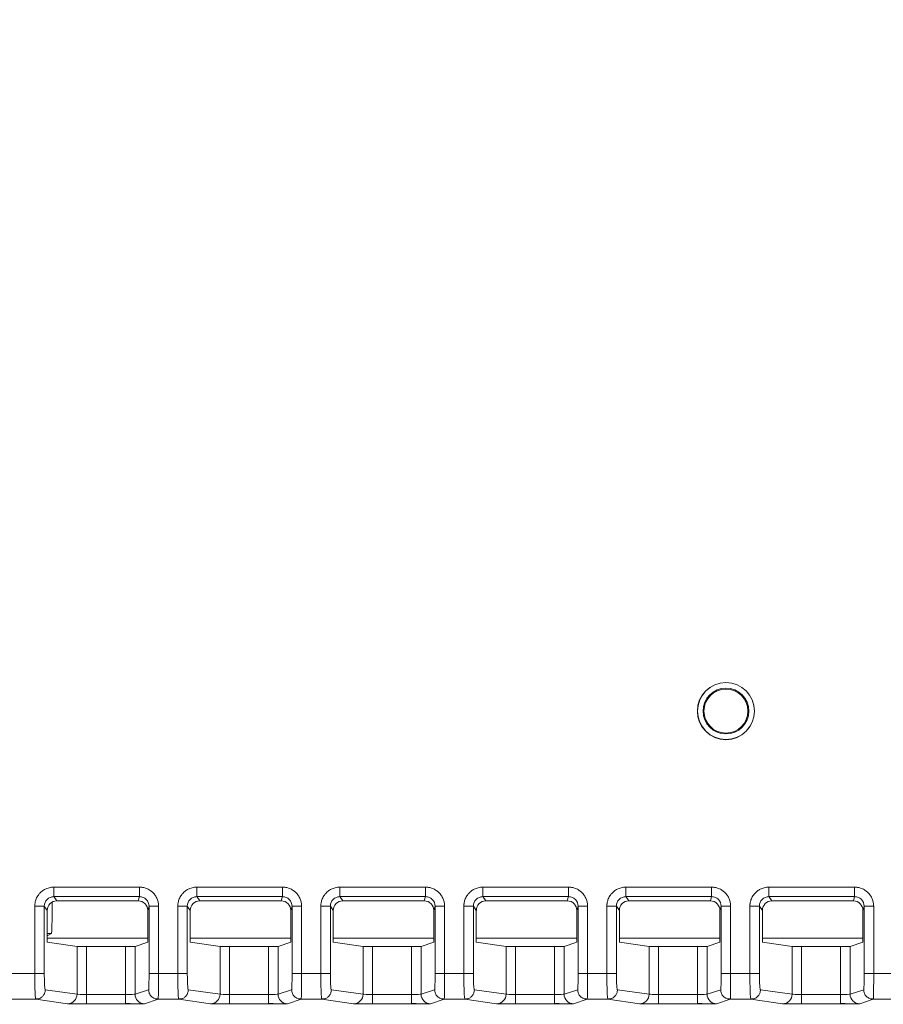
# Model space of a CAD drawing. Header units: millimetres. Extents: x 0 to 594, y 0 to 420.
# Tile 31 of 75: x 125 to 143, y 240 to 260. Entities that reach past the tile are written whole.
import ezdxf

# ---------------------------------------------------------------- set-up
doc = ezdxf.new("R2010")
doc.units = ezdxf.units.MM
doc.styles.add('SLDTEXTSTYLE1', font='TXT', dxfattribs={"width": 0.605})
doc.dimstyles.new('SLDDIMSTYLE0', dxfattribs={"dimtxt": 2.568319, "dimasz": 3.3, "dimexe": 0, "dimexo": 0.0625, "dimgap": 0.64208, "dimtad": 1, "dimdec": 1, "dimlfac": 5, "dimrnd": 1e-09, "dimzin": 12, "dimdsep": 46, "dimtxsty": 'SLDTEXTSTYLE1', "dimsah": 1, "dimcen": 0.09, "dimadec": 0, "dimazin": 3, "dimtfac": 1, "dimtdec": 1, "dimtofl": 0, "dimtmove": 0, "dimatfit": 3, "dimfxl": 0, "dimfrac": 2, "dimtolj": 1, "dimtzin": 12, "dimarcsym": 0})

# ---------------------------------------------------------------- blocks, each defined once
blk = doc.blocks.new('_D_15')
at = {"color": 7, "linetype": 'Continuous', "lineweight": 0}
for p, q in [((107.707, 372.909), (185.665, 372.909)), ((184.665, 230.163), (184.665, 372.909)), ((180.133, 305.701), (180.133, 306.289)), ((180.133, 306.289), (184.077, 306.289)), ((184.077, 306.289), (184.077, 305.701)), ((180.133, 297.371), (180.133, 296.783)), ((184.077, 296.783), (184.077, 297.371)), ((180.133, 296.783), (184.077, 296.783)), ((162.794, 230.163), (185.665, 230.163))]:
    blk.add_line(p, q, dxfattribs=at)
for points in [[(184.665, 372.909), (184.165, 369.609), (185.165, 369.609)], [(184.665, 230.163), (185.165, 233.463), (184.165, 233.463)]]:
    blk.add_solid(points, dxfattribs=at)
at = {"color": 7, "linetype": 'Continuous', "lineweight": 0, "char_height": 2.6458, "attachment_point": 1, "rotation": 90, "style": 'SLDTEXTSTYLE1'}
for s, insert in [('713,7', (176.135, 297.126)), ('28,1', (180.667, 298.106))]:
    blk.add_mtext(s, dxfattribs=dict(at, insert=insert))

msp = doc.modelspace()

# ---------------------------------------------------------------- linework, layer by layer
at = {"color": 7, "linetype": 'Continuous', "lineweight": 15}
for p, q in [((125.608, 242.116), (127.407, 242.116)), ((125.608, 242.116), (125.608, 241.916)), ((127.407, 242.116), (127.407, 241.916)), ((128.608, 242.116), (130.407, 242.116)), ((128.608, 242.116), (128.608, 241.916)), ((130.407, 242.116), (130.407, 241.916)), ((131.608, 242.116), (133.407, 242.116)), ((131.608, 242.116), (131.608, 241.916)), ((133.407, 242.116), (133.407, 241.916)), ((134.608, 242.116), (136.407, 242.116)), ((134.608, 242.116), (134.608, 241.916)), ((136.407, 242.116), (136.407, 241.916)), ((137.608, 242.116), (139.407, 242.116)), ((137.608, 242.116), (137.608, 241.916)), ((139.407, 242.116), (139.407, 241.916)), ((140.608, 242.116), (142.407, 242.116)), ((140.608, 242.116), (140.608, 241.916)), ((142.407, 242.116), (142.407, 241.916)), ((125.608, 241.916), (127.407, 241.916)), ((125.671, 241.827), (125.608, 241.916)), ((127.407, 241.916), (127.38, 241.827)), ((128.608, 241.916), (130.407, 241.916)), ((128.671, 241.827), (128.608, 241.916)), ((130.407, 241.916), (130.38, 241.827)), ((131.608, 241.916), (133.407, 241.916)), ((131.671, 241.827), (131.608, 241.916)), ((133.407, 241.916), (133.38, 241.827)), ((134.608, 241.916), (136.407, 241.916)), ((134.671, 241.827), (134.608, 241.916)), ((136.407, 241.916), (136.38, 241.827)), ((137.608, 241.916), (139.407, 241.916)), ((137.671, 241.827), (137.608, 241.916)), ((139.407, 241.916), (139.38, 241.827)), ((140.608, 241.916), (142.407, 241.916)), ((140.671, 241.827), (140.608, 241.916)), ((142.407, 241.916), (142.38, 241.827)), ((125.21, 240.304), (125.21, 241.716)), ((125.21, 241.716), (125.409, 241.716)), ((125.409, 240.304), (125.409, 241.716)), ((125.471, 241.628), (125.409, 241.716)), ((125.671, 241.827), (127.38, 241.827)), ((127.606, 241.715), (127.58, 241.627)), ((127.806, 241.715), (127.606, 241.715)), ((127.606, 241.715), (127.606, 240.304)), ((127.806, 241.715), (127.806, 240.304)), ((128.21, 240.304), (128.21, 241.716)), ((128.21, 241.716), (128.409, 241.716)), ((128.409, 240.304), (128.409, 241.716)), ((128.471, 241.628), (128.409, 241.716)), ((128.671, 241.827), (130.38, 241.827)), ((130.606, 241.715), (130.58, 241.627)), ((130.806, 241.715), (130.606, 241.715)), ((130.606, 241.715), (130.606, 240.304)), ((130.806, 241.715), (130.806, 240.304)), ((131.21, 240.304), (131.21, 241.716)), ((131.21, 241.716), (131.409, 241.716)), ((131.409, 240.304), (131.409, 241.716)), ((131.471, 241.628), (131.409, 241.716)), ((131.671, 241.827), (133.38, 241.827)), ((133.606, 241.715), (133.58, 241.627)), ((133.806, 241.715), (133.606, 241.715)), ((133.606, 241.715), (133.606, 240.304)), ((133.806, 241.715), (133.806, 240.304)), ((134.21, 240.304), (134.21, 241.716)), ((134.21, 241.716), (134.409, 241.716)), ((134.409, 240.304), (134.409, 241.716)), ((134.471, 241.628), (134.409, 241.716)), ((134.671, 241.827), (136.38, 241.827)), ((136.606, 241.715), (136.58, 241.627)), ((136.806, 241.715), (136.606, 241.715)), ((136.606, 241.715), (136.606, 240.304)), ((136.806, 241.715), (136.806, 240.304)), ((137.21, 240.304), (137.21, 241.716)), ((137.21, 241.716), (137.409, 241.716)), ((137.409, 240.304), (137.409, 241.716)), ((137.471, 241.628), (137.409, 241.716)), ((137.671, 241.827), (139.38, 241.827)), ((139.606, 241.715), (139.58, 241.627)), ((139.806, 241.715), (139.606, 241.715)), ((139.606, 241.715), (139.606, 240.304)), ((139.806, 241.715), (139.806, 240.304)), ((140.21, 240.304), (140.21, 241.716)), ((140.21, 241.716), (140.409, 241.716)), ((140.409, 240.304), (140.409, 241.716)), ((140.471, 241.628), (140.409, 241.716)), ((140.671, 241.827), (142.38, 241.827)), ((142.606, 241.715), (142.58, 241.627)), ((142.806, 241.715), (142.606, 241.715)), ((142.606, 241.715), (142.606, 240.304)), ((142.806, 241.715), (142.806, 240.304)), ((125.471, 240.958), (125.471, 241.628)), ((127.58, 240.958), (127.58, 241.627)), ((128.471, 240.958), (128.471, 241.628)), ((130.58, 240.958), (130.58, 241.627)), ((131.471, 240.958), (131.471, 241.628)), ((133.58, 240.958), (133.58, 241.627)), ((134.471, 240.958), (134.471, 241.628)), ((136.58, 240.958), (136.58, 241.627)), ((137.471, 240.958), (137.471, 241.628)), ((139.58, 240.958), (139.58, 241.627)), ((140.471, 240.958), (140.471, 241.628)), ((142.58, 240.958), (142.58, 241.627)), ((125.559, 241.146), (125.471, 241.094)), ((127.58, 241.048), (125.471, 241.048)), ((130.58, 241.048), (128.471, 241.048)), ((133.58, 241.048), (131.471, 241.048)), ((136.58, 241.048), (134.471, 241.048)), ((139.58, 241.048), (137.471, 241.048)), ((142.58, 241.048), (140.471, 241.048)), ((125.471, 240.958), (126.096, 240.869)), ((126.096, 240.869), (126.096, 239.869)), ((126.295, 240.867), (126.295, 239.865)), ((127.113, 240.867), (126.295, 240.867)), ((127.113, 240.867), (127.113, 239.865)), ((127.58, 240.958), (127.312, 240.869)), ((127.312, 240.869), (127.312, 239.869)), ((128.471, 240.958), (129.096, 240.869)), ((129.096, 240.869), (129.096, 239.869)), ((129.295, 240.867), (129.295, 239.865)), ((130.113, 240.867), (129.295, 240.867)), ((130.113, 240.867), (130.113, 239.865)), ((130.58, 240.958), (130.312, 240.869)), ((130.312, 240.869), (130.312, 239.869)), ((131.471, 240.958), (132.096, 240.869)), ((132.096, 240.869), (132.096, 239.869)), ((132.295, 240.867), (132.295, 239.865)), ((133.113, 240.867), (132.295, 240.867)), ((133.113, 240.867), (133.113, 239.865)), ((133.58, 240.958), (133.312, 240.869)), ((133.312, 240.869), (133.312, 239.869)), ((134.471, 240.958), (135.096, 240.869)), ((135.096, 240.869), (135.096, 239.869)), ((135.295, 240.867), (135.295, 239.865)), ((136.113, 240.867), (135.295, 240.867)), ((136.113, 240.867), (136.113, 239.865)), ((136.58, 240.958), (136.312, 240.869)), ((136.312, 240.869), (136.312, 239.869)), ((137.471, 240.958), (138.096, 240.869)), ((138.096, 240.869), (138.096, 239.869)), ((138.295, 240.867), (138.295, 239.865)), ((139.113, 240.867), (138.295, 240.867)), ((139.113, 240.867), (139.113, 239.865)), ((139.58, 240.958), (139.312, 240.869)), ((139.312, 240.869), (139.312, 239.869)), ((140.471, 240.958), (141.096, 240.869)), ((141.096, 240.869), (141.096, 239.869)), ((141.295, 240.867), (141.295, 239.865)), ((142.113, 240.867), (141.295, 240.867)), ((142.113, 240.867), (142.113, 239.865)), ((142.58, 240.958), (142.312, 240.869)), ((142.312, 240.869), (142.312, 239.869)), ((120.259, 240.304), (125.21, 240.304)), ((127.806, 240.304), (127.606, 240.304)), ((127.806, 240.304), (128.21, 240.304)), ((130.806, 240.304), (130.606, 240.304)), ((130.806, 240.304), (131.21, 240.304)), ((133.806, 240.304), (133.606, 240.304)), ((133.806, 240.304), (134.21, 240.304)), ((136.806, 240.304), (136.606, 240.304)), ((136.806, 240.304), (137.21, 240.304)), ((139.806, 240.304), (139.606, 240.304)), ((139.806, 240.304), (140.21, 240.304)), ((142.806, 240.304), (142.606, 240.304)), ((142.806, 240.304), (143.21, 240.304)), ((126.096, 239.869), (125.43, 239.964)), ((126.295, 239.665), (126.295, 239.865)), ((127.113, 239.865), (126.295, 239.865)), ((127.113, 239.665), (127.113, 239.865)), ((127.597, 239.964), (127.312, 239.869)), ((129.096, 239.869), (128.43, 239.964)), ((129.295, 239.665), (129.295, 239.865)), ((130.113, 239.865), (129.295, 239.865)), ((130.113, 239.665), (130.113, 239.865)), ((130.597, 239.964), (130.312, 239.869)), ((132.096, 239.869), (131.43, 239.964)), ((132.295, 239.665), (132.295, 239.865)), ((133.113, 239.865), (132.295, 239.865)), ((133.113, 239.665), (133.113, 239.865)), ((133.597, 239.964), (133.312, 239.869)), ((135.096, 239.869), (134.43, 239.964)), ((135.295, 239.665), (135.295, 239.865)), ((136.113, 239.865), (135.295, 239.865)), ((136.113, 239.665), (136.113, 239.865)), ((136.597, 239.964), (136.312, 239.869)), ((138.096, 239.869), (137.43, 239.964)), ((138.295, 239.665), (138.295, 239.865)), ((139.113, 239.865), (138.295, 239.865)), ((139.113, 239.665), (139.113, 239.865)), ((139.597, 239.964), (139.312, 239.869)), ((141.096, 239.869), (140.43, 239.964)), ((141.295, 239.665), (141.295, 239.865)), ((142.113, 239.865), (141.295, 239.865)), ((142.113, 239.665), (142.113, 239.865)), ((142.597, 239.964), (142.312, 239.869)), ((120.259, 239.764), (125.23, 239.764)), ((125.23, 239.764), (125.227, 239.783)), ((125.896, 239.669), (125.23, 239.764)), ((127.113, 239.665), (126.295, 239.665)), ((127.797, 239.764), (127.512, 239.669)), ((127.799, 239.776), (127.797, 239.764)), ((127.797, 239.764), (128.23, 239.764)), ((128.23, 239.764), (128.227, 239.783)), ((128.896, 239.669), (128.23, 239.764)), ((130.113, 239.665), (129.295, 239.665)), ((130.797, 239.764), (130.512, 239.669)), ((130.799, 239.776), (130.797, 239.764)), ((130.797, 239.764), (131.23, 239.764)), ((131.23, 239.764), (131.227, 239.783)), ((131.896, 239.669), (131.23, 239.764)), ((133.113, 239.665), (132.295, 239.665)), ((133.797, 239.764), (133.512, 239.669)), ((133.799, 239.776), (133.797, 239.764)), ((133.797, 239.764), (134.23, 239.764)), ((134.23, 239.764), (134.227, 239.783)), ((134.896, 239.669), (134.23, 239.764)), ((136.113, 239.665), (135.295, 239.665)), ((136.797, 239.764), (136.512, 239.669)), ((136.799, 239.776), (136.797, 239.764)), ((136.797, 239.764), (137.23, 239.764)), ((137.23, 239.764), (137.227, 239.783)), ((137.896, 239.669), (137.23, 239.764)), ((139.113, 239.665), (138.295, 239.665)), ((139.797, 239.764), (139.512, 239.669)), ((139.799, 239.776), (139.797, 239.764)), ((139.797, 239.764), (140.23, 239.764)), ((140.23, 239.764), (140.227, 239.783)), ((140.896, 239.669), (140.23, 239.764)), ((142.113, 239.665), (141.295, 239.665)), ((142.797, 239.764), (142.512, 239.669)), ((142.799, 239.776), (142.797, 239.764)), ((142.797, 239.764), (143.23, 239.764))]:
    msp.add_line(p, q, dxfattribs=at)
at = {"color": 8, "linetype": 'Continuous', "lineweight": 15}
msp.add_line((125.559, 241.146), (125.471, 241.146), dxfattribs=at)
at = {"color": 7, "linetype": 'Continuous', "lineweight": 15}
for radius in [0.6, 0.597, 0.48, 0.462]:
    msp.add_circle((139.707, 245.809), radius, dxfattribs=at)
for centre, start, end in [((125.896, 239.869), 270.0882, 0.0166), ((127.512, 239.869), 180.0066, 269.976), ((128.896, 239.869), 270.0882, 0.0166), ((130.512, 239.869), 180.0066, 269.976), ((131.896, 239.869), 270.0882, 0.0166), ((133.512, 239.869), 180.0066, 269.976), ((134.896, 239.869), 270.0882, 0.0166), ((136.512, 239.869), 180.0066, 269.976), ((137.896, 239.869), 270.0882, 0.0166), ((139.512, 239.869), 180.0066, 269.976), ((140.896, 239.869), 270.0882, 0.0166), ((142.512, 239.869), 180.0066, 269.976)]:
    msp.add_arc(centre, 0.2, start, end, dxfattribs=at)
for centre, major_axis, ratio, start_param, end_param in [((125.672, 241.627), (-0.115, 0.165), 0.994351, 5.675727, 7.241202), ((125.558, 242.346), (0, 1.2), 0.017455, 3.152065, 4.244054), ((127.38, 241.627), (-0.058, -0.192), 0.995856, 1.862759, 3.431274), ((128.672, 241.627), (-0.115, 0.165), 0.994351, 5.675727, 7.241202), ((130.38, 241.627), (-0.058, -0.192), 0.995856, 1.862759, 3.431274), ((131.672, 241.627), (-0.115, 0.165), 0.994351, 5.675727, 7.241202), ((133.38, 241.627), (-0.058, -0.192), 0.995856, 1.862759, 3.431274), ((134.672, 241.627), (-0.115, 0.165), 0.994351, 5.675727, 7.241202), ((136.38, 241.627), (-0.058, -0.192), 0.995856, 1.862759, 3.431274), ((137.672, 241.627), (-0.115, 0.165), 0.994351, 5.675727, 7.241202), ((139.38, 241.627), (-0.058, -0.192), 0.995856, 1.862759, 3.431274), ((140.672, 241.627), (-0.115, 0.165), 0.994351, 5.675727, 7.241202), ((142.38, 241.627), (-0.058, -0.192), 0.995856, 1.862759, 3.431274), ((126.295, 240.869), (0.2, 0), 0.008727, 3.202679, 4.712389), ((127.113, 240.869), (0.2, 0), 0.008727, 4.712389, 6.257005), ((129.295, 240.869), (0.2, 0), 0.008727, 3.202679, 4.712389), ((130.113, 240.869), (0.2, 0), 0.008727, 4.712389, 6.257005), ((132.295, 240.869), (0.2, 0), 0.008727, 3.202679, 4.712389), ((133.113, 240.869), (0.2, 0), 0.008727, 4.712389, 6.257005), ((135.295, 240.869), (0.2, 0), 0.008727, 3.202679, 4.712389), ((136.113, 240.869), (0.2, 0), 0.008727, 4.712389, 6.257005), ((138.295, 240.869), (0.2, 0), 0.008727, 3.202679, 4.712389), ((139.113, 240.869), (0.2, 0), 0.008727, 4.712389, 6.257005), ((141.295, 240.869), (0.2, 0), 0.008727, 3.202679, 4.712389), ((142.113, 240.869), (0.2, 0), 0.008727, 4.712389, 6.257005)]:
    msp.add_ellipse(centre, major_axis=major_axis, ratio=ratio, start_param=start_param, end_param=end_param, dxfattribs=at)
for points, knots in [([(125.21, 241.716), (125.21, 241.725), (125.21, 241.742), (125.213, 241.768), (125.217, 241.798), (125.226, 241.831), (125.245, 241.886), (125.278, 241.946), (125.332, 242.008), (125.392, 242.055), (125.455, 242.087), (125.511, 242.105), (125.559, 242.114), (125.592, 242.115), (125.608, 242.116)], [0, 0, 0, 0, 0.0417224, 0.0827505, 0.1232536, 0.1856256, 0.2491758, 0.3990841, 0.5119898, 0.6386572, 0.766128, 0.8440733, 0.9216331, 1, 1, 1, 1]), ([(127.407, 242.116), (127.415, 242.116), (127.431, 242.115), (127.455, 242.113), (127.483, 242.109), (127.515, 242.101), (127.567, 242.084), (127.626, 242.053), (127.689, 242.002), (127.739, 241.942), (127.771, 241.881), (127.79, 241.83), (127.799, 241.792), (127.805, 241.754), (127.806, 241.728), (127.806, 241.715)], [0, 0, 0, 0, 0.0389399, 0.0773859, 0.1154797, 0.1743968, 0.2341682, 0.3770701, 0.4881702, 0.6185497, 0.7507918, 0.8141727, 0.8767019, 0.9375965, 1, 1, 1, 1]), ([(128.21, 241.716), (128.21, 241.725), (128.21, 241.742), (128.213, 241.768), (128.217, 241.798), (128.226, 241.831), (128.245, 241.886), (128.278, 241.946), (128.332, 242.008), (128.392, 242.055), (128.455, 242.087), (128.511, 242.105), (128.559, 242.114), (128.592, 242.115), (128.608, 242.116)], [0, 0, 0, 0, 0.0417224, 0.0827505, 0.1232536, 0.1856256, 0.2491758, 0.3990841, 0.5119898, 0.6386572, 0.766128, 0.8440733, 0.9216331, 1, 1, 1, 1]), ([(130.407, 242.116), (130.415, 242.116), (130.431, 242.115), (130.455, 242.113), (130.483, 242.109), (130.515, 242.101), (130.567, 242.084), (130.626, 242.053), (130.689, 242.002), (130.739, 241.942), (130.771, 241.881), (130.79, 241.83), (130.799, 241.792), (130.805, 241.754), (130.806, 241.728), (130.806, 241.715)], [0, 0, 0, 0, 0.0389399, 0.0773859, 0.1154797, 0.1743968, 0.2341682, 0.3770701, 0.4881702, 0.6185497, 0.7507918, 0.8141727, 0.8767019, 0.9375965, 1, 1, 1, 1]), ([(131.21, 241.716), (131.21, 241.725), (131.21, 241.742), (131.213, 241.768), (131.217, 241.798), (131.226, 241.831), (131.245, 241.886), (131.278, 241.946), (131.332, 242.008), (131.392, 242.055), (131.455, 242.087), (131.511, 242.105), (131.559, 242.114), (131.592, 242.115), (131.608, 242.116)], [0, 0, 0, 0, 0.041722, 0.08275, 0.123254, 0.185626, 0.249176, 0.399084, 0.51199, 0.638657, 0.766128, 0.844073, 0.921633, 1, 1, 1, 1]), ([(133.407, 242.116), (133.415, 242.116), (133.431, 242.115), (133.455, 242.113), (133.483, 242.109), (133.515, 242.101), (133.567, 242.084), (133.626, 242.053), (133.689, 242.002), (133.739, 241.942), (133.771, 241.881), (133.79, 241.83), (133.799, 241.792), (133.805, 241.754), (133.806, 241.728), (133.806, 241.715)], [0, 0, 0, 0, 0.03894, 0.077386, 0.11548, 0.174397, 0.234168, 0.37707, 0.48817, 0.61855, 0.750792, 0.814173, 0.876702, 0.937597, 1, 1, 1, 1]), ([(134.21, 241.716), (134.21, 241.725), (134.21, 241.742), (134.213, 241.768), (134.217, 241.798), (134.226, 241.831), (134.245, 241.886), (134.278, 241.946), (134.332, 242.008), (134.392, 242.055), (134.455, 242.087), (134.511, 242.105), (134.559, 242.114), (134.592, 242.115), (134.608, 242.116)], [0, 0, 0, 0, 0.041722, 0.08275, 0.123254, 0.185626, 0.249176, 0.399084, 0.51199, 0.638657, 0.766128, 0.844073, 0.921633, 1, 1, 1, 1]), ([(136.407, 242.116), (136.415, 242.116), (136.431, 242.115), (136.455, 242.113), (136.483, 242.109), (136.515, 242.101), (136.567, 242.084), (136.626, 242.053), (136.689, 242.002), (136.739, 241.942), (136.771, 241.881), (136.79, 241.83), (136.799, 241.792), (136.805, 241.754), (136.806, 241.728), (136.806, 241.715)], [0, 0, 0, 0, 0.03894, 0.077386, 0.11548, 0.174397, 0.234168, 0.37707, 0.48817, 0.61855, 0.750792, 0.814173, 0.876702, 0.937597, 1, 1, 1, 1]), ([(137.21, 241.716), (137.21, 241.725), (137.21, 241.742), (137.213, 241.768), (137.217, 241.798), (137.226, 241.831), (137.245, 241.886), (137.278, 241.946), (137.332, 242.008), (137.392, 242.055), (137.455, 242.087), (137.511, 242.105), (137.559, 242.114), (137.592, 242.115), (137.608, 242.116)], [0, 0, 0, 0, 0.041722, 0.08275, 0.123254, 0.185626, 0.249176, 0.399084, 0.51199, 0.638657, 0.766128, 0.844073, 0.921633, 1, 1, 1, 1]), ([(139.407, 242.116), (139.415, 242.116), (139.431, 242.115), (139.455, 242.113), (139.483, 242.109), (139.515, 242.101), (139.567, 242.084), (139.626, 242.053), (139.689, 242.002), (139.739, 241.942), (139.771, 241.881), (139.79, 241.83), (139.799, 241.792), (139.805, 241.754), (139.806, 241.728), (139.806, 241.715)], [0, 0, 0, 0, 0.03894, 0.077386, 0.11548, 0.174397, 0.234168, 0.37707, 0.48817, 0.61855, 0.750792, 0.814173, 0.876702, 0.937597, 1, 1, 1, 1]), ([(140.21, 241.716), (140.21, 241.725), (140.21, 241.742), (140.213, 241.768), (140.217, 241.798), (140.226, 241.831), (140.245, 241.886), (140.278, 241.946), (140.332, 242.008), (140.392, 242.055), (140.455, 242.087), (140.511, 242.105), (140.559, 242.114), (140.592, 242.115), (140.608, 242.116)], [0, 0, 0, 0, 0.0417224, 0.0827505, 0.1232536, 0.1856256, 0.2491758, 0.3990841, 0.5119898, 0.6386572, 0.766128, 0.8440733, 0.9216331, 1, 1, 1, 1]), ([(142.407, 242.116), (142.415, 242.116), (142.431, 242.115), (142.455, 242.113), (142.483, 242.109), (142.515, 242.101), (142.567, 242.084), (142.626, 242.053), (142.689, 242.002), (142.739, 241.942), (142.771, 241.881), (142.79, 241.83), (142.799, 241.792), (142.805, 241.754), (142.806, 241.728), (142.806, 241.715)], [0, 0, 0, 0, 0.03894, 0.077386, 0.11548, 0.174397, 0.234168, 0.37707, 0.48817, 0.61855, 0.750792, 0.814173, 0.876702, 0.937597, 1, 1, 1, 1]), ([(125.409, 241.716), (125.409, 241.769), (125.43, 241.821), (125.485, 241.877), (125.508, 241.892), (125.556, 241.911), (125.582, 241.917), (125.608, 241.916)], [0, 0, 0, 0, 0.5, 0.5, 0.75, 0.75, 1, 1, 1, 1]), ([(127.407, 241.916), (127.433, 241.916), (127.459, 241.911), (127.507, 241.891), (127.53, 241.876), (127.585, 241.82), (127.606, 241.768), (127.606, 241.715)], [0, 0, 0, 0, 0.25, 0.25, 0.5, 0.5, 1, 1, 1, 1]), ([(128.409, 241.716), (128.409, 241.769), (128.43, 241.821), (128.485, 241.877), (128.508, 241.892), (128.556, 241.911), (128.582, 241.917), (128.608, 241.916)], [0, 0, 0, 0, 0.5, 0.5, 0.75, 0.75, 1, 1, 1, 1]), ([(130.407, 241.916), (130.433, 241.916), (130.459, 241.911), (130.507, 241.891), (130.53, 241.876), (130.585, 241.82), (130.606, 241.768), (130.606, 241.715)], [0, 0, 0, 0, 0.25, 0.25, 0.5, 0.5, 1, 1, 1, 1]), ([(131.409, 241.716), (131.409, 241.769), (131.43, 241.821), (131.485, 241.877), (131.508, 241.892), (131.556, 241.911), (131.582, 241.917), (131.608, 241.916)], [0, 0, 0, 0, 0.5, 0.5, 0.75, 0.75, 1, 1, 1, 1]), ([(133.407, 241.916), (133.433, 241.916), (133.459, 241.911), (133.507, 241.891), (133.53, 241.876), (133.585, 241.82), (133.606, 241.768), (133.606, 241.715)], [0, 0, 0, 0, 0.25, 0.25, 0.5, 0.5, 1, 1, 1, 1]), ([(134.409, 241.716), (134.409, 241.769), (134.43, 241.821), (134.485, 241.877), (134.508, 241.892), (134.556, 241.911), (134.582, 241.917), (134.608, 241.916)], [0, 0, 0, 0, 0.5, 0.5, 0.75, 0.75, 1, 1, 1, 1]), ([(136.407, 241.916), (136.433, 241.916), (136.459, 241.911), (136.507, 241.891), (136.53, 241.876), (136.585, 241.82), (136.606, 241.768), (136.606, 241.715)], [0, 0, 0, 0, 0.25, 0.25, 0.5, 0.5, 1, 1, 1, 1]), ([(137.409, 241.716), (137.409, 241.769), (137.43, 241.821), (137.485, 241.877), (137.508, 241.892), (137.556, 241.911), (137.582, 241.917), (137.608, 241.916)], [0, 0, 0, 0, 0.5, 0.5, 0.75, 0.75, 1, 1, 1, 1]), ([(139.407, 241.916), (139.433, 241.916), (139.459, 241.911), (139.507, 241.891), (139.53, 241.876), (139.585, 241.82), (139.606, 241.768), (139.606, 241.715)], [0, 0, 0, 0, 0.25, 0.25, 0.5, 0.5, 1, 1, 1, 1]), ([(140.409, 241.716), (140.409, 241.769), (140.43, 241.821), (140.485, 241.877), (140.508, 241.892), (140.556, 241.911), (140.582, 241.917), (140.608, 241.916)], [0, 0, 0, 0, 0.5, 0.5, 0.75, 0.75, 1, 1, 1, 1]), ([(142.407, 241.916), (142.433, 241.916), (142.459, 241.911), (142.507, 241.891), (142.53, 241.876), (142.585, 241.82), (142.606, 241.768), (142.606, 241.715)], [0, 0, 0, 0, 0.25, 0.25, 0.5, 0.5, 1, 1, 1, 1]), ([(125.21, 240.304), (125.26, 240.304), (125.31, 240.304), (125.383, 240.304), (125.406, 240.304), (125.409, 240.304)], [0, 0, 0, 0, 0.5, 0.5, 1, 1, 1, 1]), ([(125.43, 239.964), (125.427, 239.964), (125.425, 239.973), (125.42, 240.008), (125.417, 240.033), (125.413, 240.096), (125.412, 240.133), (125.41, 240.215), (125.409, 240.259), (125.409, 240.304)], [0, 0, 0, 0, 0.25, 0.25, 0.5, 0.5, 0.75, 0.75, 1, 1, 1, 1]), ([(127.606, 240.304), (127.606, 240.259), (127.606, 240.215), (127.605, 240.133), (127.604, 240.096), (127.603, 240.033), (127.602, 240.008), (127.599, 239.973), (127.598, 239.964), (127.597, 239.964)], [0, 0, 0, 0, 0.25, 0.25, 0.5, 0.5, 0.75, 0.75, 1, 1, 1, 1]), ([(128.21, 240.304), (128.26, 240.304), (128.31, 240.304), (128.383, 240.304), (128.406, 240.304), (128.409, 240.304)], [0, 0, 0, 0, 0.5, 0.5, 1, 1, 1, 1]), ([(128.43, 239.964), (128.427, 239.964), (128.425, 239.973), (128.42, 240.008), (128.417, 240.033), (128.413, 240.096), (128.412, 240.133), (128.41, 240.215), (128.409, 240.259), (128.409, 240.304)], [0, 0, 0, 0, 0.25, 0.25, 0.5, 0.5, 0.75, 0.75, 1, 1, 1, 1]), ([(130.606, 240.304), (130.606, 240.259), (130.606, 240.215), (130.605, 240.133), (130.604, 240.096), (130.603, 240.033), (130.602, 240.008), (130.599, 239.973), (130.598, 239.964), (130.597, 239.964)], [0, 0, 0, 0, 0.25, 0.25, 0.5, 0.5, 0.75, 0.75, 1, 1, 1, 1]), ([(131.21, 240.304), (131.26, 240.304), (131.31, 240.304), (131.383, 240.304), (131.406, 240.304), (131.409, 240.304)], [0, 0, 0, 0, 0.5, 0.5, 1, 1, 1, 1]), ([(131.43, 239.964), (131.427, 239.964), (131.425, 239.973), (131.42, 240.008), (131.417, 240.033), (131.413, 240.096), (131.412, 240.133), (131.41, 240.215), (131.409, 240.259), (131.409, 240.304)], [0, 0, 0, 0, 0.25, 0.25, 0.5, 0.5, 0.75, 0.75, 1, 1, 1, 1]), ([(133.606, 240.304), (133.606, 240.259), (133.606, 240.215), (133.605, 240.133), (133.604, 240.096), (133.603, 240.033), (133.602, 240.008), (133.599, 239.973), (133.598, 239.964), (133.597, 239.964)], [0, 0, 0, 0, 0.25, 0.25, 0.5, 0.5, 0.75, 0.75, 1, 1, 1, 1]), ([(134.21, 240.304), (134.26, 240.304), (134.31, 240.304), (134.383, 240.304), (134.406, 240.304), (134.409, 240.304)], [0, 0, 0, 0, 0.5, 0.5, 1, 1, 1, 1]), ([(134.43, 239.964), (134.427, 239.964), (134.425, 239.973), (134.42, 240.008), (134.417, 240.033), (134.413, 240.096), (134.412, 240.133), (134.41, 240.215), (134.409, 240.259), (134.409, 240.304)], [0, 0, 0, 0, 0.25, 0.25, 0.5, 0.5, 0.75, 0.75, 1, 1, 1, 1]), ([(136.606, 240.304), (136.606, 240.259), (136.606, 240.215), (136.605, 240.133), (136.604, 240.096), (136.603, 240.033), (136.602, 240.008), (136.599, 239.973), (136.598, 239.964), (136.597, 239.964)], [0, 0, 0, 0, 0.25, 0.25, 0.5, 0.5, 0.75, 0.75, 1, 1, 1, 1]), ([(137.21, 240.304), (137.26, 240.304), (137.31, 240.304), (137.383, 240.304), (137.406, 240.304), (137.409, 240.304)], [0, 0, 0, 0, 0.5, 0.5, 1, 1, 1, 1]), ([(137.43, 239.964), (137.427, 239.964), (137.425, 239.973), (137.42, 240.008), (137.417, 240.033), (137.413, 240.096), (137.412, 240.133), (137.41, 240.215), (137.409, 240.259), (137.409, 240.304)], [0, 0, 0, 0, 0.25, 0.25, 0.5, 0.5, 0.75, 0.75, 1, 1, 1, 1]), ([(139.606, 240.304), (139.606, 240.259), (139.606, 240.215), (139.605, 240.133), (139.604, 240.096), (139.603, 240.033), (139.602, 240.008), (139.599, 239.973), (139.598, 239.964), (139.597, 239.964)], [0, 0, 0, 0, 0.25, 0.25, 0.5, 0.5, 0.75, 0.75, 1, 1, 1, 1]), ([(140.21, 240.304), (140.26, 240.304), (140.31, 240.304), (140.383, 240.304), (140.406, 240.304), (140.409, 240.304)], [0, 0, 0, 0, 0.5, 0.5, 1, 1, 1, 1]), ([(140.43, 239.964), (140.427, 239.964), (140.425, 239.973), (140.42, 240.008), (140.417, 240.033), (140.413, 240.096), (140.412, 240.133), (140.41, 240.215), (140.409, 240.259), (140.409, 240.304)], [0, 0, 0, 0, 0.25, 0.25, 0.5, 0.5, 0.75, 0.75, 1, 1, 1, 1]), ([(142.606, 240.304), (142.606, 240.259), (142.606, 240.215), (142.605, 240.133), (142.604, 240.096), (142.603, 240.033), (142.602, 240.008), (142.599, 239.973), (142.598, 239.964), (142.597, 239.964)], [0, 0, 0, 0, 0.25, 0.25, 0.5, 0.5, 0.75, 0.75, 1, 1, 1, 1]), ([(125.23, 239.764), (125.266, 239.764), (125.305, 239.774), (125.357, 239.808), (125.372, 239.822), (125.398, 239.854), (125.409, 239.872), (125.416, 239.89)], [0, 0, 0, 0, 0.5, 0.5, 0.75, 0.75, 1, 1, 1, 1]), ([(126.295, 239.865), (126.245, 239.865), (126.195, 239.866), (126.122, 239.867), (126.099, 239.868), (126.096, 239.869)], [0, 0, 0, 0, 0.5, 0.5, 1, 1, 1, 1]), ([(127.312, 239.869), (127.311, 239.868), (127.289, 239.867), (127.215, 239.866), (127.164, 239.865), (127.113, 239.865)], [0, 0, 0, 0, 0.5, 0.5, 1, 1, 1, 1]), ([(128.23, 239.764), (128.266, 239.764), (128.305, 239.774), (128.357, 239.808), (128.372, 239.822), (128.398, 239.854), (128.409, 239.872), (128.416, 239.89)], [0, 0, 0, 0, 0.5, 0.5, 0.75, 0.75, 1, 1, 1, 1]), ([(129.295, 239.865), (129.245, 239.865), (129.195, 239.866), (129.122, 239.867), (129.099, 239.868), (129.096, 239.869)], [0, 0, 0, 0, 0.5, 0.5, 1, 1, 1, 1]), ([(130.312, 239.869), (130.311, 239.868), (130.289, 239.867), (130.215, 239.866), (130.164, 239.865), (130.113, 239.865)], [0, 0, 0, 0, 0.5, 0.5, 1, 1, 1, 1]), ([(131.23, 239.764), (131.266, 239.764), (131.305, 239.774), (131.357, 239.808), (131.372, 239.822), (131.398, 239.854), (131.409, 239.872), (131.416, 239.89)], [0, 0, 0, 0, 0.5, 0.5, 0.75, 0.75, 1, 1, 1, 1]), ([(132.295, 239.865), (132.245, 239.865), (132.195, 239.866), (132.122, 239.867), (132.099, 239.868), (132.096, 239.869)], [0, 0, 0, 0, 0.5, 0.5, 1, 1, 1, 1]), ([(133.312, 239.869), (133.311, 239.868), (133.289, 239.867), (133.215, 239.866), (133.164, 239.865), (133.113, 239.865)], [0, 0, 0, 0, 0.5, 0.5, 1, 1, 1, 1]), ([(134.23, 239.764), (134.266, 239.764), (134.305, 239.774), (134.357, 239.808), (134.372, 239.822), (134.398, 239.854), (134.409, 239.872), (134.416, 239.89)], [0, 0, 0, 0, 0.5, 0.5, 0.75, 0.75, 1, 1, 1, 1]), ([(135.295, 239.865), (135.245, 239.865), (135.195, 239.866), (135.122, 239.867), (135.099, 239.868), (135.096, 239.869)], [0, 0, 0, 0, 0.5, 0.5, 1, 1, 1, 1]), ([(136.312, 239.869), (136.311, 239.868), (136.289, 239.867), (136.215, 239.866), (136.164, 239.865), (136.113, 239.865)], [0, 0, 0, 0, 0.5, 0.5, 1, 1, 1, 1]), ([(137.23, 239.764), (137.266, 239.764), (137.305, 239.774), (137.357, 239.808), (137.372, 239.822), (137.398, 239.854), (137.409, 239.872), (137.416, 239.89)], [0, 0, 0, 0, 0.5, 0.5, 0.75, 0.75, 1, 1, 1, 1]), ([(138.295, 239.865), (138.245, 239.865), (138.195, 239.866), (138.122, 239.867), (138.099, 239.868), (138.096, 239.869)], [0, 0, 0, 0, 0.5, 0.5, 1, 1, 1, 1]), ([(139.312, 239.869), (139.311, 239.868), (139.289, 239.867), (139.215, 239.866), (139.164, 239.865), (139.113, 239.865)], [0, 0, 0, 0, 0.5, 0.5, 1, 1, 1, 1]), ([(140.23, 239.764), (140.266, 239.764), (140.305, 239.774), (140.357, 239.808), (140.372, 239.822), (140.398, 239.854), (140.409, 239.872), (140.416, 239.89)], [0, 0, 0, 0, 0.5, 0.5, 0.75, 0.75, 1, 1, 1, 1]), ([(141.295, 239.865), (141.245, 239.865), (141.195, 239.866), (141.122, 239.867), (141.099, 239.868), (141.096, 239.869)], [0, 0, 0, 0, 0.5, 0.5, 1, 1, 1, 1]), ([(142.312, 239.869), (142.311, 239.868), (142.289, 239.867), (142.215, 239.866), (142.164, 239.865), (142.113, 239.865)], [0, 0, 0, 0, 0.5, 0.5, 1, 1, 1, 1]), ([(125.222, 239.774), (125.236, 239.772), (125.264, 239.766), (125.292, 239.775), (125.307, 239.779)], [0, 0, 0, 0, 0.49673, 1, 1, 1, 1]), ([(126.295, 239.665), (126.246, 239.666), (126.145, 239.666), (126.037, 239.666), (126.001, 239.667), (125.994, 239.667)], [0, 0, 0, 0, 0.43175, 0.88509, 1, 1, 1, 1]), ([(127.109, 239.679), (127.135, 239.677), (127.188, 239.672), (127.27, 239.669), (127.353, 239.667), (127.401, 239.667), (127.425, 239.667)], [0, 0, 0, 0, 0.23229, 0.47646, 0.732441, 1, 1, 1, 1]), ([(127.512, 239.669), (127.512, 239.669), (127.511, 239.669), (127.508, 239.668), (127.503, 239.668), (127.494, 239.668), (127.473, 239.667), (127.44, 239.667), (127.386, 239.666), (127.326, 239.666), (127.264, 239.666), (127.209, 239.666), (127.161, 239.665), (127.129, 239.665), (127.113, 239.665)], [0, 0, 0, 0, 0.041673, 0.082697, 0.123238, 0.185519, 0.248965, 0.39837, 0.510919, 0.637556, 0.765023, 0.843373, 0.921309, 1, 1, 1, 1]), ([(127.72, 239.779), (127.734, 239.775), (127.761, 239.767), (127.788, 239.772), (127.801, 239.774)], [0, 0, 0, 0, 0.503361, 1, 1, 1, 1]), ([(127.797, 239.764), (127.77, 239.764), (127.742, 239.765), (127.72, 239.779), (127.72, 239.779)], [0, 0, 0, 0, 0.997045, 1, 1, 1, 1]), ([(128.222, 239.774), (128.236, 239.772), (128.264, 239.766), (128.292, 239.775), (128.307, 239.779)], [0, 0, 0, 0, 0.49673, 1, 1, 1, 1]), ([(129.295, 239.665), (129.246, 239.666), (129.145, 239.666), (129.037, 239.666), (129.001, 239.667), (128.994, 239.667)], [0, 0, 0, 0, 0.4317504, 0.8850905, 1, 1, 1, 1]), ([(130.109, 239.679), (130.135, 239.677), (130.188, 239.672), (130.27, 239.669), (130.353, 239.667), (130.401, 239.667), (130.425, 239.667)], [0, 0, 0, 0, 0.23229, 0.47646, 0.732441, 1, 1, 1, 1]), ([(130.512, 239.669), (130.512, 239.669), (130.511, 239.669), (130.508, 239.668), (130.503, 239.668), (130.494, 239.668), (130.473, 239.667), (130.44, 239.667), (130.386, 239.666), (130.326, 239.666), (130.264, 239.666), (130.209, 239.666), (130.161, 239.665), (130.129, 239.665), (130.113, 239.665)], [0, 0, 0, 0, 0.041673, 0.082697, 0.123238, 0.185519, 0.248965, 0.39837, 0.510919, 0.637556, 0.765023, 0.843373, 0.921309, 1, 1, 1, 1]), ([(130.72, 239.779), (130.734, 239.775), (130.761, 239.767), (130.788, 239.772), (130.801, 239.774)], [0, 0, 0, 0, 0.503361, 1, 1, 1, 1]), ([(130.797, 239.764), (130.77, 239.764), (130.742, 239.765), (130.72, 239.779), (130.72, 239.779)], [0, 0, 0, 0, 0.997045, 1, 1, 1, 1]), ([(131.222, 239.774), (131.236, 239.772), (131.264, 239.766), (131.292, 239.775), (131.307, 239.779)], [0, 0, 0, 0, 0.4967299, 1, 1, 1, 1]), ([(132.295, 239.665), (132.246, 239.666), (132.145, 239.666), (132.037, 239.666), (132.001, 239.667), (131.994, 239.667)], [0, 0, 0, 0, 0.43175, 0.88509, 1, 1, 1, 1]), ([(133.109, 239.679), (133.135, 239.677), (133.188, 239.672), (133.27, 239.669), (133.353, 239.667), (133.401, 239.667), (133.425, 239.667)], [0, 0, 0, 0, 0.23229, 0.47646, 0.732441, 1, 1, 1, 1]), ([(133.512, 239.669), (133.512, 239.669), (133.511, 239.669), (133.508, 239.668), (133.503, 239.668), (133.494, 239.668), (133.473, 239.667), (133.44, 239.667), (133.386, 239.666), (133.326, 239.666), (133.264, 239.666), (133.209, 239.666), (133.161, 239.665), (133.129, 239.665), (133.113, 239.665)], [0, 0, 0, 0, 0.041673, 0.082697, 0.123238, 0.185519, 0.248965, 0.39837, 0.510919, 0.637556, 0.765023, 0.843373, 0.921309, 1, 1, 1, 1]), ([(133.72, 239.779), (133.734, 239.775), (133.761, 239.767), (133.788, 239.772), (133.801, 239.774)], [0, 0, 0, 0, 0.503361, 1, 1, 1, 1]), ([(133.797, 239.764), (133.77, 239.764), (133.742, 239.765), (133.72, 239.779), (133.72, 239.779)], [0, 0, 0, 0, 0.997045, 1, 1, 1, 1]), ([(134.222, 239.774), (134.236, 239.772), (134.264, 239.766), (134.292, 239.775), (134.307, 239.779)], [0, 0, 0, 0, 0.49673, 1, 1, 1, 1]), ([(135.295, 239.665), (135.246, 239.666), (135.145, 239.666), (135.037, 239.666), (135.001, 239.667), (134.994, 239.667)], [0, 0, 0, 0, 0.43175, 0.88509, 1, 1, 1, 1]), ([(136.109, 239.679), (136.135, 239.677), (136.188, 239.672), (136.27, 239.669), (136.353, 239.667), (136.401, 239.667), (136.425, 239.667)], [0, 0, 0, 0, 0.23229, 0.47646, 0.732441, 1, 1, 1, 1]), ([(136.512, 239.669), (136.512, 239.669), (136.511, 239.669), (136.508, 239.668), (136.503, 239.668), (136.494, 239.668), (136.473, 239.667), (136.44, 239.667), (136.386, 239.666), (136.326, 239.666), (136.264, 239.666), (136.209, 239.666), (136.161, 239.665), (136.129, 239.665), (136.113, 239.665)], [0, 0, 0, 0, 0.041673, 0.082697, 0.123238, 0.185519, 0.248965, 0.39837, 0.510919, 0.637556, 0.765023, 0.843373, 0.921309, 1, 1, 1, 1]), ([(136.72, 239.779), (136.734, 239.775), (136.761, 239.767), (136.788, 239.772), (136.801, 239.774)], [0, 0, 0, 0, 0.503413, 1, 1, 1, 1]), ([(136.797, 239.764), (136.77, 239.764), (136.742, 239.765), (136.72, 239.779), (136.72, 239.779)], [0, 0, 0, 0, 0.997045, 1, 1, 1, 1]), ([(137.222, 239.774), (137.236, 239.772), (137.264, 239.766), (137.292, 239.775), (137.307, 239.779)], [0, 0, 0, 0, 0.49673, 1, 1, 1, 1]), ([(138.295, 239.665), (138.246, 239.666), (138.145, 239.666), (138.037, 239.666), (138.001, 239.667), (137.994, 239.667)], [0, 0, 0, 0, 0.43175, 0.88509, 1, 1, 1, 1]), ([(139.109, 239.679), (139.135, 239.677), (139.188, 239.672), (139.27, 239.669), (139.353, 239.667), (139.401, 239.667), (139.425, 239.667)], [0, 0, 0, 0, 0.23229, 0.47646, 0.732441, 1, 1, 1, 1]), ([(139.512, 239.669), (139.512, 239.669), (139.511, 239.669), (139.508, 239.668), (139.503, 239.668), (139.494, 239.668), (139.473, 239.667), (139.44, 239.667), (139.386, 239.666), (139.326, 239.666), (139.264, 239.666), (139.209, 239.666), (139.161, 239.665), (139.129, 239.665), (139.113, 239.665)], [0, 0, 0, 0, 0.0416735, 0.0826975, 0.1232378, 0.1855192, 0.2489645, 0.3983695, 0.5109187, 0.6375563, 0.7650228, 0.8433729, 0.9213091, 1, 1, 1, 1]), ([(139.72, 239.779), (139.734, 239.775), (139.761, 239.767), (139.788, 239.772), (139.801, 239.774)], [0, 0, 0, 0, 0.5034133, 1, 1, 1, 1]), ([(139.797, 239.764), (139.77, 239.764), (139.742, 239.765), (139.72, 239.779), (139.72, 239.779)], [0, 0, 0, 0, 0.997045, 1, 1, 1, 1]), ([(140.222, 239.774), (140.236, 239.772), (140.264, 239.766), (140.292, 239.775), (140.307, 239.779)], [0, 0, 0, 0, 0.49673, 1, 1, 1, 1]), ([(141.295, 239.665), (141.246, 239.666), (141.145, 239.666), (141.037, 239.666), (141.001, 239.667), (140.994, 239.667)], [0, 0, 0, 0, 0.43175, 0.88509, 1, 1, 1, 1]), ([(142.109, 239.679), (142.135, 239.677), (142.188, 239.672), (142.27, 239.669), (142.353, 239.667), (142.401, 239.667), (142.425, 239.667)], [0, 0, 0, 0, 0.23229, 0.47646, 0.732441, 1, 1, 1, 1]), ([(142.512, 239.669), (142.512, 239.669), (142.511, 239.669), (142.508, 239.668), (142.503, 239.668), (142.494, 239.668), (142.473, 239.667), (142.44, 239.667), (142.386, 239.666), (142.326, 239.666), (142.264, 239.666), (142.209, 239.666), (142.161, 239.665), (142.129, 239.665), (142.113, 239.665)], [0, 0, 0, 0, 0.041673, 0.082697, 0.123238, 0.185519, 0.248965, 0.39837, 0.510919, 0.637556, 0.765023, 0.843373, 0.921309, 1, 1, 1, 1]), ([(142.72, 239.779), (142.734, 239.775), (142.761, 239.767), (142.788, 239.772), (142.801, 239.774)], [0, 0, 0, 0, 0.503413, 1, 1, 1, 1]), ([(142.797, 239.764), (142.77, 239.764), (142.742, 239.765), (142.72, 239.779), (142.72, 239.779)], [0, 0, 0, 0, 0.997045, 1, 1, 1, 1])]:
    msp.add_open_spline(points, degree=3, knots=knots, dxfattribs=at)
at = {"color": 8, "linetype": 'Continuous', "lineweight": 15}
for points, knots in [([(125.227, 239.783), (125.225, 239.788), (125.221, 239.804), (125.216, 239.895), (125.213, 240.005), (125.21, 240.13), (125.21, 240.235), (125.21, 240.304)], [0, 0, 0, 0, 0.153076, 0.433933, 0.581552, 0.725308, 1, 1, 1, 1]), ([(127.806, 240.304), (127.806, 240.236), (127.806, 240.096), (127.804, 239.924), (127.801, 239.826), (127.8, 239.783), (127.799, 239.778), (127.799, 239.776)], [0, 0, 0, 0, 0.274185, 0.563264, 0.802763, 0.956265, 1, 1, 1, 1]), ([(128.227, 239.783), (128.225, 239.788), (128.221, 239.804), (128.216, 239.895), (128.213, 240.005), (128.21, 240.13), (128.21, 240.235), (128.21, 240.304)], [0, 0, 0, 0, 0.153076, 0.433933, 0.581552, 0.725308, 1, 1, 1, 1]), ([(130.806, 240.304), (130.806, 240.236), (130.806, 240.096), (130.804, 239.924), (130.801, 239.826), (130.8, 239.783), (130.799, 239.778), (130.799, 239.776)], [0, 0, 0, 0, 0.2741849, 0.5632638, 0.8027632, 0.9562648, 1, 1, 1, 1]), ([(131.227, 239.783), (131.225, 239.788), (131.221, 239.804), (131.216, 239.895), (131.213, 240.005), (131.21, 240.13), (131.21, 240.235), (131.21, 240.304)], [0, 0, 0, 0, 0.153076, 0.433933, 0.581552, 0.725308, 1, 1, 1, 1]), ([(133.806, 240.304), (133.806, 240.236), (133.806, 240.096), (133.804, 239.924), (133.801, 239.826), (133.8, 239.783), (133.799, 239.778), (133.799, 239.776)], [0, 0, 0, 0, 0.274185, 0.563264, 0.802763, 0.956265, 1, 1, 1, 1]), ([(134.227, 239.783), (134.225, 239.788), (134.221, 239.804), (134.216, 239.895), (134.213, 240.005), (134.21, 240.13), (134.21, 240.235), (134.21, 240.304)], [0, 0, 0, 0, 0.153076, 0.433933, 0.581552, 0.725308, 1, 1, 1, 1]), ([(136.806, 240.304), (136.806, 240.236), (136.806, 240.096), (136.804, 239.924), (136.801, 239.826), (136.8, 239.783), (136.799, 239.778), (136.799, 239.776)], [0, 0, 0, 0, 0.27396, 0.562802, 0.802106, 0.955482, 1, 1, 1, 1]), ([(137.227, 239.783), (137.225, 239.788), (137.221, 239.804), (137.216, 239.895), (137.213, 240.005), (137.21, 240.13), (137.21, 240.235), (137.21, 240.304)], [0, 0, 0, 0, 0.153076, 0.433933, 0.581552, 0.725308, 1, 1, 1, 1]), ([(139.806, 240.304), (139.806, 240.236), (139.806, 240.096), (139.804, 239.924), (139.801, 239.826), (139.8, 239.783), (139.799, 239.778), (139.799, 239.776)], [0, 0, 0, 0, 0.27396, 0.562802, 0.802106, 0.955482, 1, 1, 1, 1]), ([(140.227, 239.783), (140.225, 239.788), (140.221, 239.804), (140.216, 239.895), (140.213, 240.005), (140.21, 240.13), (140.21, 240.235), (140.21, 240.304)], [0, 0, 0, 0, 0.153076, 0.433933, 0.581552, 0.725308, 1, 1, 1, 1]), ([(142.806, 240.304), (142.806, 240.236), (142.806, 240.096), (142.804, 239.924), (142.801, 239.826), (142.8, 239.783), (142.799, 239.778), (142.799, 239.776)], [0, 0, 0, 0, 0.27396, 0.562802, 0.802106, 0.955482, 1, 1, 1, 1]), ([(127.72, 239.779), (127.698, 239.792), (127.652, 239.817), (127.606, 239.886), (127.6, 239.938), (127.597, 239.964)], [0, 0, 0, 0, 0.332674, 0.666337, 1, 1, 1, 1]), ([(130.72, 239.779), (130.698, 239.792), (130.652, 239.817), (130.606, 239.886), (130.6, 239.938), (130.597, 239.964)], [0, 0, 0, 0, 0.332674, 0.666337, 1, 1, 1, 1]), ([(133.72, 239.779), (133.698, 239.792), (133.652, 239.817), (133.606, 239.886), (133.6, 239.938), (133.597, 239.964)], [0, 0, 0, 0, 0.332674, 0.666337, 1, 1, 1, 1]), ([(136.72, 239.779), (136.698, 239.792), (136.652, 239.817), (136.606, 239.886), (136.6, 239.938), (136.597, 239.964)], [0, 0, 0, 0, 0.332674, 0.666337, 1, 1, 1, 1]), ([(139.72, 239.779), (139.698, 239.792), (139.652, 239.817), (139.606, 239.886), (139.6, 239.938), (139.597, 239.964)], [0, 0, 0, 0, 0.332674, 0.666337, 1, 1, 1, 1]), ([(142.72, 239.779), (142.698, 239.792), (142.652, 239.817), (142.606, 239.886), (142.6, 239.938), (142.597, 239.964)], [0, 0, 0, 0, 0.332674, 0.666337, 1, 1, 1, 1]), ([(125.994, 239.667), (125.97, 239.667), (125.915, 239.668), (125.903, 239.668), (125.896, 239.669)], [0, 0, 0, 0, 0.4433704, 1, 1, 1, 1]), ([(128.994, 239.667), (128.97, 239.667), (128.915, 239.668), (128.903, 239.668), (128.896, 239.669)], [0, 0, 0, 0, 0.44337, 1, 1, 1, 1]), ([(131.994, 239.667), (131.97, 239.667), (131.915, 239.668), (131.903, 239.668), (131.896, 239.669)], [0, 0, 0, 0, 0.4433704, 1, 1, 1, 1]), ([(134.994, 239.667), (134.97, 239.667), (134.915, 239.668), (134.903, 239.668), (134.896, 239.669)], [0, 0, 0, 0, 0.44337, 1, 1, 1, 1]), ([(137.994, 239.667), (137.97, 239.667), (137.915, 239.668), (137.903, 239.668), (137.896, 239.669)], [0, 0, 0, 0, 0.44337, 1, 1, 1, 1]), ([(140.994, 239.667), (140.97, 239.667), (140.915, 239.668), (140.903, 239.668), (140.896, 239.669)], [0, 0, 0, 0, 0.44337, 1, 1, 1, 1])]:
    msp.add_open_spline(points, degree=3, knots=knots, dxfattribs=at)
for points in [[(125.416, 239.89), (125.426, 239.915), (125.43, 239.94), (125.43, 239.964)], [(128.416, 239.89), (128.426, 239.915), (128.43, 239.94), (128.43, 239.964)], [(131.416, 239.89), (131.426, 239.915), (131.43, 239.94), (131.43, 239.964)], [(134.416, 239.89), (134.426, 239.915), (134.43, 239.94), (134.43, 239.964)], [(137.416, 239.89), (137.426, 239.915), (137.43, 239.94), (137.43, 239.964)], [(140.416, 239.89), (140.426, 239.915), (140.43, 239.94), (140.43, 239.964)]]:
    msp.add_open_spline(points, degree=3, dxfattribs=at)

# ---------------------------------------------------------------- dimensions: what is measured, and where the dimension line sits
at = {"color": 7, "linetype": 'Continuous', "lineweight": 0}
dim = msp.add_linear_dim(base=(184.665, 372.909), p1=(162.794, 230.163), p2=(107.707, 372.909), angle=90, dimstyle='SLDDIMSTYLE0', dxfattribs=at)
dim.commit()
dim.dimension.update_dxf_attribs({"geometry": '_D_15', "text_midpoint": (184.665, 301.536), "dimtype": 160})

doc.saveas('drawing.dxf')
